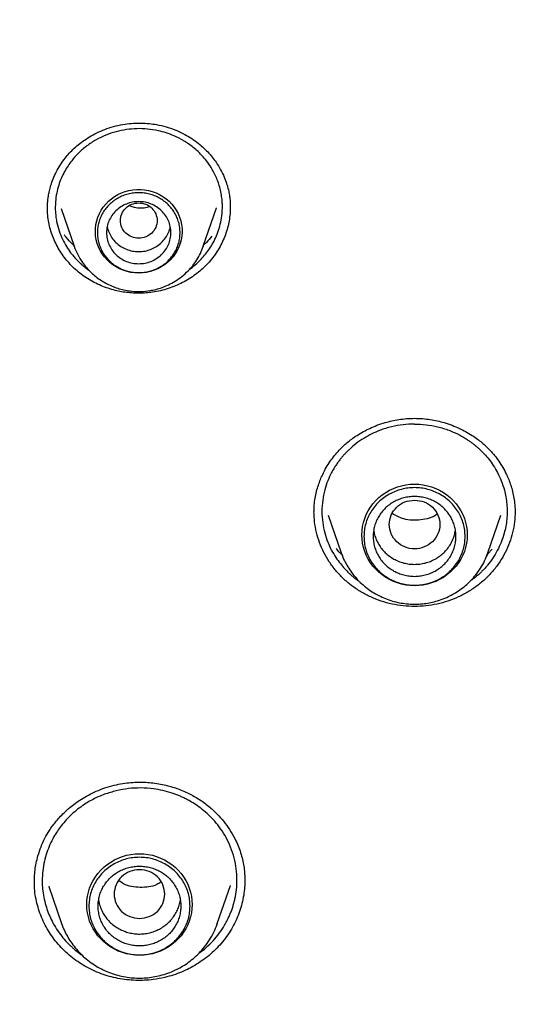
# Model space of a CAD drawing. Header units: millimetres. Extents: x 8 to 771, y 12 to 1627.
# Tile 80 of 93: x 337 to 348, y 1476 to 1497. Entities that reach past the tile are written whole.
import ezdxf

# ---------------------------------------------------------------- set-up
doc = ezdxf.new("R2010")
doc.units = ezdxf.units.MM

msp = doc.modelspace()

# ---------------------------------------------------------------- linework, layer by layer
at = {"color": 7, "linetype": 'Continuous', "lineweight": 30}
for p, q in [((337.448, 1493.306), (337.448, 1493.317)), ((337.744, 1493.331), (338.028, 1492.508)), ((340.838, 1492.508), (341.127, 1493.344)), ((341.124, 1493.345), (341.121, 1493.337)), ((341.423, 1493.357), (341.423, 1493.345)), ((338.03, 1492.502), (338.028, 1492.508)), ((340.838, 1492.508), (340.837, 1492.503)), ((343.555, 1486.66), (343.835, 1485.846)), ((347.029, 1485.846), (347.31, 1486.66)), ((347.123, 1485.924), (347.027, 1485.821)), ((347.024, 1485.832), (347.029, 1485.846)), ((337.165, 1478.67), (337.165, 1478.681)), ((341.739, 1478.732), (341.739, 1478.713)), ((337.477, 1478.594), (337.757, 1477.784)), ((337.482, 1478.59), (337.48, 1478.595)), ((341.142, 1477.784), (341.427, 1478.61)), ((341.427, 1478.61), (341.425, 1478.604)), ((337.759, 1477.778), (337.757, 1477.784)), ((341.139, 1477.776), (341.142, 1477.784)), ((341.142, 1477.784), (341.139, 1477.776))]:
    msp.add_line(p, q, dxfattribs=at)
at = {"color": 7, "linetype": 'Continuous', "lineweight": 30, "flags": 128}
for points in [[(339.433, 1491.925), (339.348, 1491.929), (339.262, 1491.94), (339.179, 1491.959), (339.097, 1491.985), (339.018, 1492.018), (338.943, 1492.057), (338.872, 1492.104), (338.805, 1492.156), (338.744, 1492.214), (338.688, 1492.277), (338.638, 1492.344), (338.595, 1492.416), (338.559, 1492.491), (338.531, 1492.569), (338.509, 1492.649), (338.496, 1492.731), (338.49, 1492.814), (338.492, 1492.896), (338.502, 1492.979), (338.519, 1493.06), (338.544, 1493.139), (338.577, 1493.216), (338.616, 1493.289), (338.662, 1493.359), (338.715, 1493.424), (338.774, 1493.485), (338.838, 1493.54), (338.907, 1493.589), (338.98, 1493.632), (339.057, 1493.668), (339.138, 1493.698), (339.22, 1493.72), (339.305, 1493.735), (339.39, 1493.743), (339.476, 1493.743), (339.562, 1493.735), (339.646, 1493.72), (339.729, 1493.698), (339.809, 1493.668), (339.886, 1493.632), (339.96, 1493.589), (340.029, 1493.54), (340.093, 1493.485), (340.152, 1493.424), (340.204, 1493.359), (340.251, 1493.289), (340.29, 1493.216), (340.323, 1493.139), (340.348, 1493.06), (340.365, 1492.979), (340.375, 1492.896), (340.377, 1492.814), (340.371, 1492.731), (340.357, 1492.649), (340.336, 1492.569), (340.307, 1492.491), (340.271, 1492.416), (340.228, 1492.344), (340.179, 1492.277), (340.123, 1492.214), (340.062, 1492.156), (339.995, 1492.104), (339.924, 1492.057), (339.848, 1492.018), (339.77, 1491.985), (339.688, 1491.959), (339.604, 1491.94), (339.519, 1491.929), (339.433, 1491.925)], [(345.432, 1485.129), (345.338, 1485.133), (345.244, 1485.144), (345.151, 1485.163), (345.06, 1485.189), (344.972, 1485.222), (344.887, 1485.262), (344.806, 1485.309), (344.729, 1485.362), (344.656, 1485.421), (344.589, 1485.485), (344.528, 1485.555), (344.473, 1485.629), (344.425, 1485.708), (344.383, 1485.79), (344.349, 1485.875), (344.322, 1485.962), (344.302, 1486.051), (344.291, 1486.142), (344.287, 1486.233), (344.291, 1486.324), (344.302, 1486.415), (344.322, 1486.504), (344.349, 1486.591), (344.383, 1486.676), (344.425, 1486.758), (344.473, 1486.837), (344.528, 1486.911), (344.589, 1486.981), (344.656, 1487.045), (344.729, 1487.104), (344.806, 1487.157), (344.887, 1487.204), (344.972, 1487.244), (345.06, 1487.277), (345.151, 1487.303), (345.244, 1487.322), (345.338, 1487.333), (345.432, 1487.337), (345.527, 1487.333), (345.621, 1487.322), (345.714, 1487.303), (345.804, 1487.277), (345.892, 1487.244), (345.978, 1487.204), (346.059, 1487.157), (346.136, 1487.104), (346.208, 1487.045), (346.275, 1486.981), (346.336, 1486.911), (346.391, 1486.837), (346.44, 1486.758), (346.481, 1486.676), (346.516, 1486.591), (346.543, 1486.504), (346.562, 1486.415), (346.574, 1486.324), (346.578, 1486.233), (346.574, 1486.142), (346.562, 1486.051), (346.543, 1485.962), (346.516, 1485.875), (346.481, 1485.79), (346.44, 1485.708), (346.391, 1485.629), (346.336, 1485.555), (346.275, 1485.485), (346.208, 1485.421), (346.136, 1485.362), (346.059, 1485.309), (345.978, 1485.262), (345.892, 1485.222), (345.804, 1485.189), (345.714, 1485.163), (345.621, 1485.144), (345.527, 1485.133), (345.432, 1485.129)], [(347.029, 1485.846), (347.018, 1485.814), (346.998, 1485.763)], [(339.449, 1477.095), (339.355, 1477.098), (339.261, 1477.11), (339.168, 1477.128), (339.077, 1477.154), (338.989, 1477.188), (338.904, 1477.228), (338.823, 1477.274), (338.746, 1477.327), (338.674, 1477.386), (338.607, 1477.451), (338.545, 1477.52), (338.49, 1477.595), (338.442, 1477.673), (338.4, 1477.755), (338.366, 1477.84), (338.339, 1477.928), (338.319, 1478.017), (338.308, 1478.107), (338.304, 1478.199), (338.308, 1478.29), (338.319, 1478.38), (338.339, 1478.469), (338.366, 1478.557), (338.4, 1478.642), (338.442, 1478.724), (338.49, 1478.802), (338.545, 1478.877), (338.607, 1478.946), (338.674, 1479.011), (338.746, 1479.07), (338.823, 1479.123), (338.904, 1479.169), (338.989, 1479.209), (339.077, 1479.243), (339.168, 1479.269), (339.261, 1479.287), (339.355, 1479.299), (339.449, 1479.302), (339.544, 1479.299), (339.638, 1479.287), (339.731, 1479.269), (339.821, 1479.243), (339.91, 1479.209), (339.995, 1479.169), (340.076, 1479.123), (340.153, 1479.07), (340.225, 1479.011), (340.292, 1478.946), (340.353, 1478.877), (340.408, 1478.802), (340.457, 1478.724), (340.498, 1478.642), (340.533, 1478.557), (340.56, 1478.469), (340.579, 1478.38), (340.591, 1478.29), (340.595, 1478.199), (340.591, 1478.107), (340.579, 1478.017), (340.56, 1477.928), (340.533, 1477.84), (340.498, 1477.755), (340.457, 1477.673), (340.408, 1477.595), (340.353, 1477.52), (340.292, 1477.451), (340.225, 1477.386), (340.153, 1477.327), (340.076, 1477.274), (339.995, 1477.228), (339.91, 1477.188), (339.821, 1477.154), (339.731, 1477.128), (339.638, 1477.11), (339.544, 1477.098), (339.449, 1477.095)]]:
    msp.add_lwpolyline(points, dxfattribs=at)
at = {"color": 7, "linetype": 'Continuous', "lineweight": 30}
msp.add_arc((345.335, 1486.363), 1.587, 199.098, 204.9651, dxfattribs=at)
for points, knots in [([(345.432, 1512.368), (345.156, 1512.367), (344.612, 1512.365), (343.806, 1512.346), (343.021, 1512.318), (342.257, 1512.28), (341.515, 1512.233), (340.795, 1512.179), (340.097, 1512.116), (339.41, 1512.047), (338.735, 1511.97), (338.073, 1511.887), (337.436, 1511.799), (336.822, 1511.708), (336.232, 1511.613), (335.666, 1511.517), (335.124, 1511.419), (334.605, 1511.32), (334.11, 1511.22), (333.638, 1511.122), (333.19, 1511.024), (332.773, 1510.929), (332.385, 1510.838), (332.025, 1510.751), (331.678, 1510.665), (331.337, 1510.578), (330.781, 1510.432), (330.007, 1510.219), (329.017, 1509.927), (328.024, 1509.614), (327.03, 1509.28), (326.04, 1508.926), (325.055, 1508.553), (324.075, 1508.161), (323.095, 1507.747), (322.093, 1507.301), (321.071, 1506.82), (320.03, 1506.304), (319.134, 1505.837), (318.382, 1505.428), (317.774, 1505.087), (317.175, 1504.741), (316.554, 1504.372), (315.918, 1503.983), (315.27, 1503.573), (314.646, 1503.166), (314.047, 1502.764), (313.471, 1502.366), (312.945, 1501.992), (312.46, 1501.641), (312.008, 1501.305), (311.554, 1500.96), (311.091, 1500.601), (310.62, 1500.227), (310.141, 1499.839), (309.639, 1499.421), (309.112, 1498.973), (308.564, 1498.492), (308.011, 1497.995), (307.46, 1497.485), (306.849, 1496.903), (306.182, 1496.246), (305.462, 1495.509), (304.752, 1494.754), (304.053, 1493.981), (303.365, 1493.189), (302.699, 1492.391), (302.055, 1491.587), (301.431, 1490.778), (300.817, 1489.947), (300.212, 1489.095), (299.676, 1488.306), (299.203, 1487.585), (298.792, 1486.937), (298.392, 1486.285), (298.009, 1485.639), (297.645, 1485.007), (297.303, 1484.393), (296.979, 1483.791), (296.671, 1483.202), (296.38, 1482.628), (296.16, 1482.18), (296.004, 1481.855), (295.907, 1481.651), (295.817, 1481.461), (295.737, 1481.288), (295.665, 1481.133), (295.605, 1481), (295.554, 1480.889), (295.514, 1480.799), (295.483, 1480.73), (295.457, 1480.672), (295.43, 1480.612), (295.395, 1480.533), (295.352, 1480.437), (295.303, 1480.326), (295.248, 1480.2), (295.186, 1480.056), (295.117, 1479.895), (295.041, 1479.717), (294.888, 1479.353), (294.661, 1478.801), (294.369, 1478.055), (294.092, 1477.315), (293.831, 1476.581), (293.584, 1475.855), (293.343, 1475.11), (293.109, 1474.346), (292.884, 1473.567), (292.643, 1472.681), (292.394, 1471.694), (292.145, 1470.605), (291.921, 1469.512), (291.72, 1468.414), (291.581, 1467.549), (291.49, 1466.919), (291.436, 1466.525), (291.386, 1466.13), (291.338, 1465.741), (291.296, 1465.365), (291.259, 1465.012), (291.226, 1464.686), (291.198, 1464.386), (291.174, 1464.112), (291.154, 1463.866), (291.136, 1463.646), (291.122, 1463.452), (291.11, 1463.286), (291.104, 1463.183), (291.1, 1463.137)], [0, 0, 0, 0, 0.010087, 0.019918, 0.029492, 0.03881, 0.047872, 0.056678, 0.065228, 0.073521, 0.081935, 0.090067, 0.097918, 0.105488, 0.112777, 0.119785, 0.126511, 0.132956, 0.13912, 0.145003, 0.150605, 0.155925, 0.160684, 0.165192, 0.169492, 0.173779, 0.17808, 0.190591, 0.20321, 0.215937, 0.228772, 0.241715, 0.254532, 0.267456, 0.280498, 0.293658, 0.307794, 0.322064, 0.336467, 0.345017, 0.353614, 0.362179, 0.370556, 0.380276, 0.389723, 0.398895, 0.407793, 0.416416, 0.424766, 0.431705, 0.438571, 0.445621, 0.452861, 0.460291, 0.467911, 0.475722, 0.484534, 0.493576, 0.502824, 0.512138, 0.521499, 0.534205, 0.546995, 0.559867, 0.572821, 0.585859, 0.599037, 0.611619, 0.624355, 0.637243, 0.650285, 0.66348, 0.672998, 0.682595, 0.69225, 0.701683, 0.710805, 0.719615, 0.728114, 0.736515, 0.744587, 0.752332, 0.755284, 0.758162, 0.760812, 0.763208, 0.765351, 0.76724, 0.768697, 0.769957, 0.770935, 0.771545, 0.772347, 0.77343, 0.774792, 0.776286, 0.778015, 0.779979, 0.782177, 0.784611, 0.787265, 0.797064, 0.807123, 0.817443, 0.826877, 0.836519, 0.846368, 0.856426, 0.866687, 0.877015, 0.891094, 0.905168, 0.919237, 0.933302, 0.947361, 0.952381, 0.9574, 0.962419, 0.967436, 0.972248, 0.976713, 0.980831, 0.984603, 0.988028, 0.991108, 0.993844, 0.996236, 0.998287, 1, 1, 1, 1]), ([(399.764, 1463.137), (399.761, 1463.183), (399.754, 1463.286), (399.742, 1463.452), (399.728, 1463.646), (399.711, 1463.866), (399.69, 1464.112), (399.666, 1464.386), (399.639, 1464.682), (399.607, 1464.999), (399.571, 1465.338), (399.531, 1465.699), (399.486, 1466.073), (399.422, 1466.576), (399.335, 1467.2), (399.213, 1467.992), (399.07, 1468.829), (398.903, 1469.712), (398.727, 1470.56), (398.544, 1471.374), (398.355, 1472.155), (398.154, 1472.933), (397.942, 1473.705), (397.719, 1474.467), (397.474, 1475.261), (397.206, 1476.082), (396.913, 1476.927), (396.614, 1477.745), (396.309, 1478.537), (396.072, 1479.123), (395.909, 1479.514), (395.826, 1479.711), (395.748, 1479.895), (395.677, 1480.06), (395.613, 1480.208), (395.557, 1480.336), (395.508, 1480.447), (395.468, 1480.537), (395.437, 1480.607), (395.413, 1480.66), (395.393, 1480.706), (395.37, 1480.757), (395.34, 1480.822), (395.304, 1480.902), (395.254, 1481.013), (395.188, 1481.157), (395.103, 1481.341), (395.006, 1481.549), (394.898, 1481.777), (394.782, 1482.018), (394.638, 1482.315), (394.464, 1482.667), (394.258, 1483.075), (394.016, 1483.543), (393.735, 1484.073), (393.41, 1484.666), (393.066, 1485.276), (392.677, 1485.944), (392.244, 1486.661), (391.769, 1487.418), (391.283, 1488.164), (390.789, 1488.895), (390.288, 1489.61), (389.746, 1490.357), (389.163, 1491.132), (388.536, 1491.933), (387.901, 1492.712), (387.257, 1493.471), (386.609, 1494.208), (385.956, 1494.923), (385.297, 1495.619), (384.629, 1496.3), (383.995, 1496.923), (383.398, 1497.491), (382.84, 1498.007), (382.281, 1498.51), (381.725, 1498.996), (381.177, 1499.462), (380.637, 1499.91), (380.106, 1500.338), (379.602, 1500.735), (379.124, 1501.103), (378.671, 1501.443), (378.218, 1501.777), (377.756, 1502.11), (377.277, 1502.447), (376.781, 1502.788), (376.267, 1503.133), (375.736, 1503.481), (375.187, 1503.832), (374.619, 1504.184), (374.033, 1504.539), (373.429, 1504.893), (372.812, 1505.244), (372.113, 1505.631), (371.333, 1506.046), (370.473, 1506.486), (369.611, 1506.907), (368.704, 1507.331), (367.752, 1507.755), (366.754, 1508.176), (365.757, 1508.574), (364.76, 1508.95), (363.77, 1509.303), (362.787, 1509.632), (361.813, 1509.938), (360.84, 1510.224), (360.077, 1510.434), (359.523, 1510.579), (359.178, 1510.667), (358.826, 1510.754), (358.461, 1510.843), (358.076, 1510.933), (357.67, 1511.025), (357.242, 1511.118), (356.785, 1511.214), (356.299, 1511.312), (355.782, 1511.411), (355.242, 1511.509), (354.677, 1511.606), (354.089, 1511.701), (353.477, 1511.792), (352.842, 1511.88), (352.182, 1511.964), (351.498, 1512.042), (350.791, 1512.114), (350.059, 1512.18), (349.319, 1512.236), (348.571, 1512.282), (347.816, 1512.319), (347.04, 1512.347), (346.243, 1512.365), (345.705, 1512.367), (345.432, 1512.368)], [0, 0, 0, 0, 0.001713, 0.0037642, 0.0061565, 0.008892, 0.011972, 0.0153973, 0.0191688, 0.0231316, 0.0274168, 0.0320244, 0.0368537, 0.0416906, 0.0511932, 0.0606982, 0.0720166, 0.0833382, 0.094663, 0.1047771, 0.1148938, 0.1250131, 0.1351351, 0.1451609, 0.1549873, 0.1665156, 0.1777567, 0.1887105, 0.199377, 0.2097563, 0.2125603, 0.2153041, 0.2178181, 0.2200823, 0.2220966, 0.2238612, 0.2253759, 0.2266408, 0.2275638, 0.2282853, 0.228808, 0.2294532, 0.2304035, 0.2315106, 0.2327606, 0.2349637, 0.2375051, 0.2403849, 0.2436013, 0.2469922, 0.2504507, 0.256022, 0.26176, 0.2676649, 0.2758345, 0.2843033, 0.2930714, 0.3021386, 0.3133103, 0.3245375, 0.3356584, 0.346673, 0.3575813, 0.3683832, 0.3812052, 0.393874, 0.4063898, 0.4187544, 0.4310212, 0.4429976, 0.4549031, 0.4667378, 0.4785016, 0.4879775, 0.4974071, 0.5067649, 0.5159089, 0.5248169, 0.5334887, 0.5419245, 0.5501243, 0.5572863, 0.5642579, 0.5711093, 0.5781305, 0.5853531, 0.5927769, 0.6004022, 0.6082289, 0.616257, 0.6244865, 0.6329173, 0.6415493, 0.6503314, 0.6590814, 0.6710336, 0.6828944, 0.6946639, 0.7063421, 0.7197401, 0.733016, 0.7461705, 0.7592138, 0.7721489, 0.784748, 0.7972429, 0.8096338, 0.8219206, 0.826274, 0.8306142, 0.8349711, 0.8395466, 0.8443784, 0.8494665, 0.8548107, 0.8604112, 0.8665533, 0.8729765, 0.879681, 0.8866667, 0.8939336, 0.9014818, 0.9093111, 0.9174216, 0.9258132, 0.9344861, 0.9434401, 0.9526753, 0.9616403, 0.9708552, 0.9803201, 0.990035, 1, 1, 1, 1]), ([(294.076, 1462.442), (294.098, 1462.58), (294.152, 1462.91), (294.246, 1463.43), (294.354, 1464), (294.47, 1464.57), (294.593, 1465.138), (294.722, 1465.705), (294.859, 1466.27), (295.002, 1466.833), (295.151, 1467.395), (295.308, 1467.956), (295.471, 1468.514), (295.641, 1469.071), (295.818, 1469.626), (296.001, 1470.179), (296.191, 1470.729), (296.388, 1471.278), (296.591, 1471.824), (296.801, 1472.368), (297.017, 1472.91), (297.24, 1473.449), (297.469, 1473.985), (297.704, 1474.519), (297.947, 1475.051), (298.195, 1475.579), (298.45, 1476.105), (298.711, 1476.628), (298.978, 1477.148), (299.252, 1477.665), (299.531, 1478.179), (299.817, 1478.69), (300.109, 1479.197), (300.408, 1479.701), (300.712, 1480.202), (301.022, 1480.699), (301.338, 1481.193), (301.66, 1481.684), (301.988, 1482.17), (302.322, 1482.653), (302.661, 1483.133), (303.007, 1483.608), (303.358, 1484.08), (303.714, 1484.547), (304.076, 1485.011), (304.444, 1485.47), (304.817, 1485.926), (305.196, 1486.377), (305.58, 1486.824), (305.97, 1487.267), (306.365, 1487.705), (306.765, 1488.139), (307.17, 1488.568), (307.58, 1488.993), (307.995, 1489.413), (308.416, 1489.828), (308.841, 1490.239), (309.272, 1490.645), (309.707, 1491.046), (310.147, 1491.442), (310.591, 1491.834), (311.041, 1492.22), (311.495, 1492.601), (311.953, 1492.978), (312.416, 1493.349), (312.884, 1493.715), (313.356, 1494.075), (313.832, 1494.431), (314.312, 1494.781), (314.797, 1495.125), (315.285, 1495.464), (315.778, 1495.798), (316.275, 1496.126), (316.775, 1496.449), (317.28, 1496.766), (317.788, 1497.077), (318.3, 1497.383), (318.815, 1497.683), (319.334, 1497.977), (319.857, 1498.265), (320.383, 1498.548), (320.913, 1498.825), (321.445, 1499.095), (321.981, 1499.36), (322.52, 1499.619), (323.063, 1499.871), (323.608, 1500.118), (324.156, 1500.359), (324.707, 1500.593), (325.26, 1500.821), (325.817, 1501.043), (326.376, 1501.259), (326.938, 1501.469), (327.502, 1501.672), (328.068, 1501.869), (328.637, 1502.059), (329.208, 1502.244), (329.781, 1502.422), (330.357, 1502.593), (330.934, 1502.758), (331.513, 1502.917), (332.095, 1503.069), (332.678, 1503.214), (333.262, 1503.353), (333.849, 1503.486), (334.437, 1503.612), (335.026, 1503.731), (335.617, 1503.844), (336.209, 1503.95), (336.802, 1504.05), (337.397, 1504.143), (337.992, 1504.229), (338.589, 1504.309), (339.186, 1504.382), (339.784, 1504.449), (340.384, 1504.508), (340.983, 1504.561), (341.584, 1504.608), (342.184, 1504.647), (342.786, 1504.68), (343.387, 1504.706), (343.989, 1504.726), (344.591, 1504.738), (345.194, 1504.744), (345.796, 1504.744), (346.398, 1504.736), (347, 1504.722), (347.602, 1504.701), (348.204, 1504.674), (348.805, 1504.639), (349.406, 1504.598), (350.006, 1504.551), (350.605, 1504.496), (351.204, 1504.435), (351.802, 1504.368), (352.4, 1504.293), (352.996, 1504.212), (353.591, 1504.124), (354.186, 1504.03), (354.779, 1503.929), (355.371, 1503.821), (355.961, 1503.707), (356.55, 1503.586), (357.138, 1503.459), (357.724, 1503.325), (358.308, 1503.185), (358.891, 1503.038), (359.471, 1502.884), (360.05, 1502.724), (360.627, 1502.558), (361.202, 1502.385), (361.775, 1502.206), (362.346, 1502.02), (362.914, 1501.828), (363.48, 1501.63), (364.044, 1501.426), (364.605, 1501.215), (365.163, 1500.998), (365.719, 1500.774), (366.272, 1500.545), (366.823, 1500.309), (367.37, 1500.067), (367.915, 1499.82), (368.456, 1499.566), (368.995, 1499.306), (369.53, 1499.04), (370.062, 1498.768), (370.591, 1498.49), (371.116, 1498.206), (371.638, 1497.917), (372.156, 1497.621), (372.671, 1497.32), (373.182, 1497.013), (373.69, 1496.701), (374.193, 1496.383), (374.693, 1496.059), (375.189, 1495.729), (375.681, 1495.395), (376.169, 1495.054), (376.652, 1494.709), (377.132, 1494.357), (377.607, 1494.001), (378.078, 1493.639), (378.545, 1493.272), (379.007, 1492.9), (379.464, 1492.523), (379.917, 1492.141), (380.366, 1491.753), (380.809, 1491.361), (381.248, 1490.964), (381.683, 1490.561), (382.112, 1490.154), (382.536, 1489.743), (382.956, 1489.326), (383.37, 1488.905), (383.779, 1488.479), (384.183, 1488.049), (384.582, 1487.614), (384.976, 1487.175), (385.364, 1486.732), (385.747, 1486.284), (386.125, 1485.832), (386.497, 1485.376), (386.864, 1484.915), (387.225, 1484.451), (387.58, 1483.982), (387.93, 1483.51), (388.274, 1483.034), (388.612, 1482.554), (388.945, 1482.07), (389.272, 1481.583), (389.592, 1481.091), (389.907, 1480.597), (390.216, 1480.099), (390.519, 1479.597), (390.816, 1479.092), (391.107, 1478.584), (391.391, 1478.073), (391.67, 1477.558), (391.942, 1477.041), (392.208, 1476.52), (392.468, 1475.997), (392.722, 1475.47), (392.969, 1474.941), (393.209, 1474.409), (393.444, 1473.875), (393.672, 1473.337), (393.893, 1472.798), (394.108, 1472.256), (394.316, 1471.711), (394.518, 1471.165), (394.713, 1470.616), (394.902, 1470.064), (395.084, 1469.511), (395.259, 1468.956), (395.428, 1468.399), (395.59, 1467.84), (395.745, 1467.28), (395.893, 1466.717), (396.035, 1466.153), (396.17, 1465.588), (396.298, 1465.021), (396.419, 1464.452), (396.533, 1463.882), (396.641, 1463.311), (396.725, 1462.837), (396.771, 1462.552), (396.786, 1462.458)], [0, 0, 0, 0, 0.00297, 0.007066, 0.011161, 0.015257, 0.019352, 0.023448, 0.027543, 0.031639, 0.035734, 0.03983, 0.043925, 0.04802, 0.052116, 0.056211, 0.060306, 0.064402, 0.068497, 0.072593, 0.076688, 0.080783, 0.084878, 0.088974, 0.093069, 0.097164, 0.10126, 0.105355, 0.10945, 0.113545, 0.11764, 0.121736, 0.125831, 0.129926, 0.134021, 0.138116, 0.142211, 0.146306, 0.150401, 0.154497, 0.158592, 0.162687, 0.166782, 0.170877, 0.174972, 0.179067, 0.183162, 0.187256, 0.191351, 0.195446, 0.199541, 0.203636, 0.207731, 0.211826, 0.215921, 0.220015, 0.22411, 0.228205, 0.2323, 0.236395, 0.240489, 0.244584, 0.248679, 0.252773, 0.256868, 0.260963, 0.265057, 0.269152, 0.273247, 0.277341, 0.281436, 0.285531, 0.289625, 0.29372, 0.297814, 0.301909, 0.306003, 0.310098, 0.314192, 0.318287, 0.322381, 0.326476, 0.33057, 0.334665, 0.338759, 0.342854, 0.346948, 0.351042, 0.355137, 0.359231, 0.363326, 0.36742, 0.371514, 0.375609, 0.379703, 0.383797, 0.387892, 0.391986, 0.39608, 0.400175, 0.404269, 0.408363, 0.412458, 0.416552, 0.420646, 0.42474, 0.428835, 0.432929, 0.437023, 0.441117, 0.445212, 0.449306, 0.4534, 0.457494, 0.461589, 0.465683, 0.469777, 0.473871, 0.477966, 0.48206, 0.486154, 0.490248, 0.494342, 0.498437, 0.502531, 0.506625, 0.510719, 0.514814, 0.518908, 0.523002, 0.527096, 0.53119, 0.535285, 0.539379, 0.543473, 0.547567, 0.551662, 0.555756, 0.55985, 0.563944, 0.568039, 0.572133, 0.576227, 0.580321, 0.584416, 0.58851, 0.592604, 0.596698, 0.600793, 0.604887, 0.608981, 0.613076, 0.61717, 0.621264, 0.625359, 0.629453, 0.633547, 0.637642, 0.641736, 0.64583, 0.649925, 0.654019, 0.658113, 0.662208, 0.666302, 0.670397, 0.674491, 0.678585, 0.68268, 0.686774, 0.690869, 0.694963, 0.699058, 0.703152, 0.707247, 0.711341, 0.715436, 0.71953, 0.723625, 0.72772, 0.731814, 0.735909, 0.740003, 0.744098, 0.748193, 0.752287, 0.756382, 0.760477, 0.764571, 0.768666, 0.772761, 0.776856, 0.78095, 0.785045, 0.78914, 0.793235, 0.797329, 0.801424, 0.805519, 0.809614, 0.813709, 0.817804, 0.821899, 0.825994, 0.830089, 0.834184, 0.838278, 0.842373, 0.846468, 0.850564, 0.854659, 0.858754, 0.862849, 0.866944, 0.871039, 0.875134, 0.879229, 0.883324, 0.887419, 0.891515, 0.89561, 0.899705, 0.9038, 0.907895, 0.911991, 0.916086, 0.920181, 0.924276, 0.928372, 0.932467, 0.936562, 0.940658, 0.944753, 0.948848, 0.952944, 0.957039, 0.961134, 0.96523, 0.969325, 0.973421, 0.977516, 0.981611, 0.985707, 0.989802, 0.993898, 0.997993, 1, 1, 1, 1]), ([(337.446, 1493.306), (337.446, 1493.32), (337.446, 1493.353), (337.448, 1493.412), (337.454, 1493.486), (337.465, 1493.577), (337.484, 1493.684), (337.514, 1493.805), (337.558, 1493.94), (337.62, 1494.086), (337.703, 1494.241), (337.797, 1494.382), (337.899, 1494.506), (338.002, 1494.613), (338.119, 1494.717), (338.252, 1494.816), (338.4, 1494.91), (338.563, 1494.994), (338.742, 1495.067), (338.934, 1495.127), (339.069, 1495.151), (339.138, 1495.163)], [0, 0, 0, 0, 0.016524, 0.039154, 0.067915, 0.102827, 0.143897, 0.191113, 0.244439, 0.303804, 0.36911, 0.44026, 0.491032, 0.544708, 0.601311, 0.660831, 0.723225, 0.788421, 0.85633, 0.92687, 1, 1, 1, 1]), ([(339.138, 1495.163), (339.197, 1495.17), (339.315, 1495.184), (339.489, 1495.186), (339.658, 1495.176), (339.838, 1495.15), (340.025, 1495.107), (340.217, 1495.042), (340.392, 1494.964), (340.552, 1494.874), (340.696, 1494.775), (340.823, 1494.669), (340.935, 1494.559), (341.031, 1494.447), (341.127, 1494.319), (341.215, 1494.175), (341.291, 1494.018), (341.346, 1493.872), (341.383, 1493.738), (341.407, 1493.62), (341.419, 1493.517), (341.425, 1493.43), (341.425, 1493.379), (341.425, 1493.355)], [0, 0, 0, 0, 0.0523944, 0.10319, 0.152482, 0.200334, 0.2619572, 0.3211693, 0.3780278, 0.4325903, 0.4848846, 0.5347619, 0.5822336, 0.6273138, 0.6699982, 0.7294969, 0.7835568, 0.8321727, 0.8755809, 0.9139806, 0.9474632, 0.9761215, 1, 1, 1, 1]), ([(339.165, 1495.042), (339.089, 1495.029), (338.937, 1495.001), (338.716, 1494.925), (338.538, 1494.84), (338.403, 1494.758), (338.305, 1494.69), (338.211, 1494.614), (338.122, 1494.533), (338.043, 1494.45), (337.967, 1494.358), (337.892, 1494.255), (337.816, 1494.13), (337.747, 1493.989), (337.689, 1493.831), (337.645, 1493.658), (337.623, 1493.503), (337.618, 1493.373), (337.619, 1493.269), (337.629, 1493.16), (337.651, 1493.015), (337.696, 1492.845), (337.77, 1492.662), (337.855, 1492.505), (337.938, 1492.384), (338.011, 1492.293), (338.07, 1492.227), (338.128, 1492.169), (338.192, 1492.11), (338.264, 1492.048), (338.322, 1492.007), (338.35, 1491.987)], [0, 0, 0, 0, 0.053738, 0.108471, 0.164215, 0.192487, 0.221019, 0.249812, 0.278868, 0.30819, 0.332615, 0.365557, 0.401367, 0.44005, 0.481614, 0.526067, 0.573416, 0.59819, 0.623693, 0.65148, 0.679941, 0.733392, 0.782246, 0.826486, 0.8661, 0.889938, 0.911709, 0.931413, 0.949047, 0.974976, 1, 1, 1, 1]), ([(340.541, 1492.011), (340.581, 1492.041), (340.67, 1492.107), (340.785, 1492.218), (340.888, 1492.336), (340.976, 1492.456), (341.056, 1492.587), (341.127, 1492.735), (341.187, 1492.899), (341.231, 1493.078), (341.251, 1493.245), (341.254, 1493.387), (341.248, 1493.504), (341.233, 1493.626), (341.206, 1493.757), (341.167, 1493.888), (341.112, 1494.029), (341.037, 1494.177), (340.941, 1494.324), (340.837, 1494.452), (340.73, 1494.562), (340.624, 1494.654), (340.532, 1494.723), (340.455, 1494.773), (340.393, 1494.811), (340.329, 1494.846), (340.265, 1494.878), (340.166, 1494.923), (340.032, 1494.973), (339.84, 1495.025), (339.627, 1495.058), (339.394, 1495.068), (339.241, 1495.051), (339.165, 1495.042)], [0, 0, 0, 0, 0.031738, 0.070737, 0.102615, 0.133756, 0.167332, 0.203339, 0.24177, 0.282619, 0.325878, 0.354304, 0.37728, 0.40453, 0.436102, 0.466438, 0.495542, 0.536881, 0.575461, 0.611292, 0.644378, 0.674727, 0.702345, 0.717919, 0.733419, 0.748844, 0.764196, 0.779475, 0.81734, 0.854756, 0.90394, 0.95235, 1, 1, 1, 1]), ([(339.433, 1493.451), (339.381, 1493.445), (339.277, 1493.433), (339.143, 1493.344), (339.055, 1493.216), (339.023, 1493.065), (339.055, 1492.914), (339.143, 1492.785), (339.277, 1492.7), (339.433, 1492.669), (339.59, 1492.7), (339.724, 1492.785), (339.812, 1492.914), (339.844, 1493.065), (339.812, 1493.216), (339.724, 1493.344), (339.59, 1493.433), (339.486, 1493.445), (339.433, 1493.451)], [0, 0, 0, 0, 0.0625, 0.125, 0.1875, 0.25, 0.3125, 0.375, 0.4375, 0.5, 0.5625, 0.625, 0.6875, 0.75, 0.8125, 0.875, 0.9375, 1, 1, 1, 1]), ([(339.235, 1493.392), (339.269, 1493.377), (339.344, 1493.343), (339.476, 1493.34), (339.589, 1493.341), (339.646, 1493.367), (339.661, 1493.373)], [0, 0, 0, 0, 0.249215, 0.56929, 0.890355, 1, 1, 1, 1]), ([(339.732, 1491.508), (339.686, 1491.502), (339.592, 1491.49), (339.45, 1491.485), (339.309, 1491.488), (339.167, 1491.501), (339.025, 1491.523), (338.878, 1491.557), (338.728, 1491.604), (338.574, 1491.665), (338.425, 1491.739), (338.283, 1491.824), (338.151, 1491.92), (338.029, 1492.026), (337.915, 1492.142), (337.812, 1492.267), (337.721, 1492.398), (337.642, 1492.536), (337.575, 1492.68), (337.521, 1492.831), (337.481, 1492.984), (337.456, 1493.141), (337.444, 1493.262), (337.446, 1493.331), (337.447, 1493.345)], [0, 0, 0, 0, 0.041226, 0.082665, 0.123995, 0.165325, 0.207522, 0.24972, 0.298049, 0.346378, 0.39611, 0.445842, 0.494146, 0.542452, 0.592165, 0.641879, 0.690191, 0.738503, 0.788175, 0.837846, 0.886842, 0.935836, 0.986324, 1, 1, 1, 1]), ([(341.424, 1493.37), (341.424, 1493.331), (341.424, 1493.24), (341.407, 1493.099), (341.377, 1492.946), (341.333, 1492.794), (341.275, 1492.645), (341.204, 1492.5), (341.119, 1492.361), (341.021, 1492.227), (340.911, 1492.103), (340.793, 1491.991), (340.667, 1491.89), (340.532, 1491.798), (340.387, 1491.715), (340.234, 1491.644), (340.073, 1491.585), (339.906, 1491.537), (339.79, 1491.518), (339.732, 1491.508)], [0, 0, 0, 0, 0.044421, 0.102369, 0.160319, 0.219852, 0.279384, 0.339005, 0.398623, 0.460097, 0.521573, 0.579278, 0.636984, 0.696312, 0.755641, 0.815792, 0.875942, 0.937972, 1, 1, 1, 1]), ([(338.022, 1492.525), (338.012, 1492.534), (337.951, 1492.587), (337.881, 1492.665), (337.829, 1492.739), (337.815, 1492.758)], [0, 0, 0, 0, 0.124236, 0.774498, 1, 1, 1, 1]), ([(338.747, 1492.934), (338.747, 1492.934), (338.751, 1492.89), (338.785, 1492.806), (338.847, 1492.688), (338.935, 1492.585), (339.042, 1492.501), (339.164, 1492.438), (339.296, 1492.398), (339.388, 1492.393), (339.433, 1492.391)], [0, 0, 0, 0, 0.000201, 0.14303, 0.285858, 0.428687, 0.571515, 0.714343, 0.857172, 1, 1, 1, 1]), ([(339.433, 1492.391), (339.479, 1492.393), (339.571, 1492.398), (339.703, 1492.438), (339.825, 1492.501), (339.931, 1492.585), (340.02, 1492.688), (340.082, 1492.806), (340.115, 1492.89), (340.12, 1492.934), (340.12, 1492.934)], [0, 0, 0, 0, 0.142828, 0.285657, 0.428485, 0.571313, 0.714142, 0.85697, 0.999799, 1, 1, 1, 1]), ([(341.021, 1492.727), (340.983, 1492.68), (340.931, 1492.614), (340.868, 1492.556), (340.849, 1492.54)], [0, 0, 0, 0, 0.707943, 1, 1, 1, 1]), ([(338.028, 1492.508), (338.052, 1492.446), (338.102, 1492.322), (338.197, 1492.168), (338.296, 1492.041), (338.393, 1491.939), (338.502, 1491.844), (338.619, 1491.76), (338.745, 1491.687), (338.875, 1491.628), (339.008, 1491.582), (339.144, 1491.549), (339.301, 1491.526), (339.481, 1491.52), (339.657, 1491.537), (339.81, 1491.569), (339.945, 1491.61), (340.086, 1491.668), (340.231, 1491.747), (340.375, 1491.848), (340.502, 1491.962), (340.61, 1492.085), (340.699, 1492.212), (340.779, 1492.353), (340.818, 1492.455), (340.838, 1492.508)], [0, 0, 0, 0, 0.053872, 0.109308, 0.147221, 0.185951, 0.225561, 0.265719, 0.305357, 0.344418, 0.382905, 0.420824, 0.458179, 0.513138, 0.566853, 0.602503, 0.640866, 0.682388, 0.727111, 0.775077, 0.826321, 0.866936, 0.90942, 0.953776, 1, 1, 1, 1]), ([(343.244, 1486.717), (343.246, 1486.771), (343.248, 1486.878), (343.269, 1487.032), (343.299, 1487.176), (343.338, 1487.31), (343.383, 1487.433), (343.439, 1487.562), (343.509, 1487.695), (343.596, 1487.833), (343.69, 1487.959), (343.785, 1488.069), (343.879, 1488.162), (343.969, 1488.243), (344.069, 1488.321), (344.186, 1488.402), (344.317, 1488.48), (344.462, 1488.553), (344.619, 1488.619), (344.778, 1488.672), (344.938, 1488.713), (345.094, 1488.743), (345.26, 1488.763), (345.374, 1488.765), (345.432, 1488.767)], [0, 0, 0, 0, 0.051992, 0.101162, 0.147513, 0.191023, 0.231668, 0.269423, 0.320861, 0.369871, 0.417703, 0.464354, 0.500837, 0.536653, 0.572705, 0.614326, 0.662482, 0.707614, 0.757272, 0.811412, 0.854922, 0.900877, 0.949243, 1, 1, 1, 1]), ([(345.432, 1488.767), (345.491, 1488.765), (345.605, 1488.763), (345.771, 1488.743), (345.927, 1488.713), (346.086, 1488.672), (346.246, 1488.619), (346.403, 1488.553), (346.548, 1488.48), (346.679, 1488.402), (346.795, 1488.321), (346.895, 1488.243), (346.986, 1488.162), (347.079, 1488.069), (347.175, 1487.959), (347.269, 1487.833), (347.356, 1487.695), (347.426, 1487.562), (347.482, 1487.433), (347.527, 1487.31), (347.565, 1487.176), (347.595, 1487.032), (347.616, 1486.878), (347.619, 1486.771), (347.62, 1486.717)], [0, 0, 0, 0, 0.050757, 0.099123, 0.145078, 0.188588, 0.242728, 0.292386, 0.337518, 0.385674, 0.427295, 0.463347, 0.499163, 0.535646, 0.582297, 0.630129, 0.679139, 0.730577, 0.768332, 0.808977, 0.852487, 0.898838, 0.948008, 1, 1, 1, 1]), ([(345.432, 1488.642), (345.349, 1488.639), (345.18, 1488.634), (344.928, 1488.587), (344.7, 1488.517), (344.499, 1488.43), (344.325, 1488.333), (344.159, 1488.219), (344.04, 1488.118), (343.96, 1488.04), (343.913, 1487.99), (343.864, 1487.936), (343.816, 1487.878), (343.767, 1487.813), (343.719, 1487.744), (343.673, 1487.669), (343.611, 1487.559), (343.541, 1487.408), (343.474, 1487.206), (343.429, 1486.982), (343.412, 1486.744), (343.429, 1486.505), (343.474, 1486.281), (343.541, 1486.079), (343.624, 1485.9), (343.716, 1485.745), (343.813, 1485.611), (343.909, 1485.499), (343.99, 1485.417), (344.056, 1485.357), (344.107, 1485.313), (344.16, 1485.271), (344.204, 1485.238), (344.231, 1485.22), (344.239, 1485.214)], [0, 0, 0, 0, 0.049567, 0.100158, 0.151782, 0.191198, 0.231206, 0.271812, 0.313021, 0.32613, 0.340098, 0.354927, 0.370616, 0.387167, 0.404581, 0.422857, 0.441998, 0.482861, 0.527187, 0.574984, 0.62626, 0.677646, 0.725549, 0.76996, 0.81087, 0.848269, 0.882152, 0.912512, 0.939343, 0.953109, 0.966812, 0.980455, 0.994036, 1, 1, 1, 1]), ([(345.432, 1488.642), (345.516, 1488.639), (345.685, 1488.634), (345.937, 1488.587), (346.165, 1488.517), (346.366, 1488.43), (346.501, 1488.355), (346.594, 1488.295), (346.649, 1488.257), (346.704, 1488.217), (346.756, 1488.175), (346.807, 1488.132), (346.873, 1488.072), (346.956, 1487.988), (347.053, 1487.874), (347.151, 1487.739), (347.243, 1487.583), (347.325, 1487.403), (347.384, 1487.226), (347.421, 1487.057), (347.442, 1486.901), (347.449, 1486.738), (347.441, 1486.576), (347.419, 1486.419), (347.38, 1486.25), (347.321, 1486.073), (347.235, 1485.889), (347.136, 1485.725), (347.051, 1485.612), (346.995, 1485.545), (346.967, 1485.513), (346.94, 1485.484), (346.913, 1485.456), (346.885, 1485.429), (346.818, 1485.364), (346.74, 1485.294), (346.664, 1485.243), (346.644, 1485.23)], [0, 0, 0, 0, 0.049829, 0.100682, 0.152568, 0.192181, 0.232386, 0.245926, 0.259532, 0.273205, 0.286945, 0.300753, 0.31407, 0.341693, 0.372704, 0.407107, 0.444909, 0.486116, 0.530735, 0.562391, 0.595569, 0.630325, 0.6653, 0.698669, 0.730428, 0.77503, 0.815997, 0.857551, 0.894527, 0.903456, 0.912069, 0.920368, 0.928351, 0.936018, 0.943977, 0.985487, 1, 1, 1, 1]), ([(345.432, 1486.99), (345.36, 1486.982), (345.217, 1486.965), (345.033, 1486.844), (344.912, 1486.668), (344.867, 1486.46), (344.912, 1486.252), (345.033, 1486.075), (345.217, 1485.959), (345.432, 1485.916), (345.648, 1485.959), (345.832, 1486.075), (345.953, 1486.252), (345.997, 1486.46), (345.953, 1486.668), (345.832, 1486.844), (345.648, 1486.965), (345.504, 1486.982), (345.432, 1486.99)], [0, 0, 0, 0, 0.0625, 0.125, 0.1875, 0.25, 0.3125, 0.375, 0.4375, 0.5, 0.5625, 0.625, 0.6875, 0.75, 0.8125, 0.875, 0.9375, 1, 1, 1, 1]), ([(345.432, 1484.678), (345.35, 1484.68), (345.185, 1484.685), (344.942, 1484.726), (344.706, 1484.791), (344.479, 1484.88), (344.264, 1484.992), (344.063, 1485.126), (343.879, 1485.282), (343.715, 1485.456), (343.574, 1485.647), (343.456, 1485.85), (343.362, 1486.064), (343.295, 1486.286), (343.252, 1486.513), (343.247, 1486.667), (343.244, 1486.744)], [0, 0, 0, 0, 0.07204, 0.143592, 0.214867, 0.286038, 0.357266, 0.428717, 0.500587, 0.572504, 0.644074, 0.715436, 0.786678, 0.857866, 0.92907, 1, 1, 1, 1]), ([(345.923, 1486.687), (345.919, 1486.683), (345.825, 1486.602), (345.624, 1486.561), (345.381, 1486.547), (345.163, 1486.576), (345.028, 1486.65), (344.947, 1486.695)], [0, 0, 0, 0, 0.016089, 0.371996, 0.550219, 0.729301, 1, 1, 1, 1]), ([(347.62, 1486.744), (347.618, 1486.667), (347.612, 1486.513), (347.569, 1486.286), (347.502, 1486.064), (347.409, 1485.85), (347.291, 1485.647), (347.149, 1485.456), (346.985, 1485.282), (346.801, 1485.126), (346.6, 1484.992), (346.385, 1484.88), (346.159, 1484.791), (345.923, 1484.726), (345.68, 1484.685), (345.515, 1484.68), (345.432, 1484.678)], [0, 0, 0, 0, 0.07093, 0.142134, 0.213322, 0.284564, 0.355926, 0.427496, 0.499413, 0.571283, 0.642734, 0.713962, 0.785133, 0.856408, 0.92796, 1, 1, 1, 1]), ([(344.543, 1486.33), (344.549, 1486.298), (344.561, 1486.229), (344.599, 1486.127), (344.651, 1486.025), (344.716, 1485.931), (344.794, 1485.845), (344.883, 1485.77), (344.981, 1485.707), (345.087, 1485.656), (345.199, 1485.62), (345.314, 1485.597), (345.393, 1485.594), (345.432, 1485.593)], [0, 0, 0, 0, 0.07809, 0.170281, 0.262472, 0.354663, 0.446854, 0.539045, 0.631236, 0.723427, 0.815618, 0.907809, 1, 1, 1, 1]), ([(345.432, 1485.593), (345.472, 1485.594), (345.55, 1485.597), (345.666, 1485.62), (345.778, 1485.656), (345.884, 1485.707), (345.982, 1485.77), (346.07, 1485.845), (346.148, 1485.931), (346.214, 1486.025), (346.266, 1486.127), (346.303, 1486.229), (346.315, 1486.298), (346.321, 1486.33)], [0, 0, 0, 0, 0.092191, 0.184382, 0.276573, 0.368764, 0.460955, 0.553146, 0.645337, 0.737528, 0.829719, 0.92191, 1, 1, 1, 1]), ([(343.852, 1485.805), (343.838, 1485.818), (343.793, 1485.861), (343.753, 1485.908), (343.726, 1485.94)], [0, 0, 0, 0, 0.314111, 1, 1, 1, 1]), ([(343.836, 1485.846), (343.853, 1485.799), (343.888, 1485.705), (343.959, 1485.571), (344.042, 1485.44), (344.139, 1485.316), (344.25, 1485.199), (344.373, 1485.092), (344.507, 1484.996), (344.65, 1484.914), (344.798, 1484.847), (344.95, 1484.794), (345.104, 1484.757), (345.259, 1484.735), (345.412, 1484.726), (345.564, 1484.731), (345.713, 1484.749), (345.862, 1484.78), (346.016, 1484.827), (346.161, 1484.887), (346.296, 1484.958), (346.42, 1485.037), (346.541, 1485.13), (346.659, 1485.24), (346.77, 1485.367), (346.872, 1485.51), (346.959, 1485.666), (347.002, 1485.777), (347.024, 1485.832)], [0, 0, 0, 0, 0.03579, 0.072316, 0.109604, 0.147689, 0.186616, 0.226438, 0.266779, 0.306586, 0.345811, 0.384459, 0.422534, 0.460039, 0.496978, 0.533355, 0.569173, 0.604948, 0.643448, 0.685115, 0.718473, 0.753649, 0.790656, 0.829507, 0.870212, 0.912776, 0.957202, 1, 1, 1, 1]), ([(337.163, 1478.669), (337.163, 1478.714), (337.164, 1478.805), (337.177, 1478.95), (337.202, 1479.102), (337.244, 1479.273), (337.306, 1479.454), (337.389, 1479.639), (337.474, 1479.786), (337.553, 1479.902), (337.625, 1479.997), (337.71, 1480.095), (337.812, 1480.2), (337.927, 1480.303), (338.053, 1480.402), (338.189, 1480.494), (338.341, 1480.583), (338.511, 1480.665), (338.699, 1480.739), (338.833, 1480.775), (338.901, 1480.793)], [0, 0, 0, 0, 0.049022, 0.10038, 0.154113, 0.209672, 0.281717, 0.350704, 0.416635, 0.454844, 0.493081, 0.536356, 0.585414, 0.640271, 0.690411, 0.744545, 0.802629, 0.864604, 0.930407, 1, 1, 1, 1]), ([(338.901, 1480.793), (338.963, 1480.807), (339.082, 1480.832), (339.26, 1480.852), (339.429, 1480.86), (339.588, 1480.857), (339.747, 1480.843), (339.906, 1480.819), (340.06, 1480.785), (340.198, 1480.745), (340.331, 1480.699), (340.457, 1480.646), (340.582, 1480.584), (340.7, 1480.517), (340.815, 1480.443), (340.924, 1480.361), (341.048, 1480.257), (341.181, 1480.127), (341.318, 1479.963), (341.443, 1479.781), (341.54, 1479.604), (341.612, 1479.438), (341.663, 1479.29), (341.701, 1479.142), (341.725, 1478.998), (341.739, 1478.859), (341.741, 1478.769), (341.742, 1478.725)], [0, 0, 0, 0, 0.045435, 0.088389, 0.128948, 0.167169, 0.203093, 0.244804, 0.283002, 0.317708, 0.348932, 0.385149, 0.417963, 0.451167, 0.484667, 0.518453, 0.552537, 0.604225, 0.657481, 0.712927, 0.770518, 0.810094, 0.850457, 0.889856, 0.927893, 0.964603, 1, 1, 1, 1]), ([(338.945, 1480.672), (338.859, 1480.648), (338.685, 1480.6), (338.436, 1480.489), (338.232, 1480.366), (338.07, 1480.244), (337.945, 1480.133), (337.828, 1480.011), (337.729, 1479.889), (337.639, 1479.759), (337.558, 1479.621), (337.481, 1479.46), (337.416, 1479.282), (337.366, 1479.086), (337.336, 1478.875), (337.331, 1478.676), (337.345, 1478.487), (337.374, 1478.314), (337.42, 1478.141), (337.478, 1477.983), (337.544, 1477.839), (337.627, 1477.693), (337.724, 1477.55), (337.813, 1477.444), (337.872, 1477.38), (337.901, 1477.35), (337.929, 1477.323), (337.956, 1477.297), (337.982, 1477.272), (338.007, 1477.25), (338.033, 1477.227), (338.093, 1477.177), (338.148, 1477.138), (338.192, 1477.106)], [0, 0, 0, 0, 0.056035, 0.113069, 0.17111, 0.206439, 0.242136, 0.278204, 0.314643, 0.34393, 0.380003, 0.418783, 0.460272, 0.504476, 0.551398, 0.601044, 0.635668, 0.676661, 0.716266, 0.753323, 0.787828, 0.819777, 0.862893, 0.900245, 0.909671, 0.918645, 0.927165, 0.935233, 0.942846, 0.950006, 0.956713, 0.965294, 1, 1, 1, 1]), ([(340.742, 1477.139), (340.782, 1477.168), (340.879, 1477.24), (341.017, 1477.372), (341.156, 1477.532), (341.251, 1477.667), (341.312, 1477.77), (341.348, 1477.835), (341.383, 1477.905), (341.417, 1477.98), (341.449, 1478.059), (341.478, 1478.143), (341.504, 1478.232), (341.535, 1478.358), (341.563, 1478.528), (341.575, 1478.745), (341.56, 1478.977), (341.514, 1479.214), (341.438, 1479.444), (341.338, 1479.655), (341.221, 1479.843), (341.092, 1480.006), (340.958, 1480.147), (340.82, 1480.266), (340.685, 1480.365), (340.569, 1480.436), (340.474, 1480.488), (340.397, 1480.525), (340.32, 1480.56), (340.241, 1480.591), (340.122, 1480.633), (339.961, 1480.679), (339.733, 1480.72), (339.481, 1480.737), (339.209, 1480.725), (339.033, 1480.69), (338.945, 1480.672)], [0, 0, 0, 0, 0.026452, 0.063607, 0.101276, 0.13946, 0.152244, 0.165701, 0.179829, 0.194628, 0.210098, 0.226239, 0.24305, 0.260531, 0.297487, 0.337112, 0.379401, 0.424348, 0.469155, 0.511433, 0.551188, 0.588423, 0.623142, 0.655349, 0.685048, 0.712242, 0.727199, 0.742096, 0.756932, 0.771709, 0.786425, 0.822943, 0.859091, 0.906704, 0.953671, 1, 1, 1, 1]), ([(339.449, 1477.895), (339.378, 1477.904), (339.234, 1477.92), (339.05, 1478.042), (338.929, 1478.217), (338.885, 1478.426), (338.929, 1478.633), (339.05, 1478.81), (339.234, 1478.927), (339.449, 1478.97), (339.665, 1478.927), (339.849, 1478.81), (339.97, 1478.633), (340.014, 1478.426), (339.97, 1478.217), (339.849, 1478.042), (339.665, 1477.92), (339.521, 1477.904), (339.449, 1477.895)], [0, 0, 0, 0, 0.0625, 0.125, 0.1875, 0.25, 0.3125, 0.375, 0.4375, 0.5, 0.5625, 0.625, 0.6875, 0.75, 0.8125, 0.875, 0.9375, 1, 1, 1, 1]), ([(340.001, 1476.614), (339.918, 1476.597), (339.772, 1476.567), (339.561, 1476.549), (339.368, 1476.547), (339.174, 1476.561), (338.982, 1476.591), (338.795, 1476.635), (338.613, 1476.694), (338.435, 1476.768), (338.264, 1476.856), (338.104, 1476.957), (337.953, 1477.07), (337.812, 1477.196), (337.683, 1477.332), (337.567, 1477.477), (337.464, 1477.631), (337.374, 1477.793), (337.299, 1477.963), (337.24, 1478.138), (337.196, 1478.318), (337.169, 1478.496), (337.165, 1478.615), (337.163, 1478.671)], [0, 0, 0, 0, 0.061894, 0.108297, 0.1547, 0.202447, 0.250195, 0.296685, 0.343174, 0.391022, 0.438868, 0.485187, 0.531507, 0.579181, 0.626855, 0.67314, 0.719424, 0.76701, 0.814595, 0.861516, 0.908434, 0.956799, 1, 1, 1, 1]), ([(339.916, 1478.687), (339.887, 1478.668), (339.756, 1478.582), (339.463, 1478.559), (339.167, 1478.598), (339.037, 1478.693), (339.003, 1478.717)], [0, 0, 0, 0, 0.109715, 0.490284, 0.870882, 1, 1, 1, 1]), ([(341.742, 1478.726), (341.741, 1478.677), (341.739, 1478.568), (341.718, 1478.4), (341.681, 1478.221), (341.628, 1478.044), (341.56, 1477.872), (341.475, 1477.703), (341.374, 1477.54), (341.259, 1477.389), (341.134, 1477.25), (340.999, 1477.122), (340.852, 1477.005), (340.696, 1476.899), (340.533, 1476.808), (340.363, 1476.729), (340.186, 1476.662), (340.062, 1476.63), (340.001, 1476.614)], [0, 0, 0, 0, 0.050936, 0.112834, 0.176408, 0.239981, 0.303939, 0.367896, 0.433851, 0.499809, 0.561668, 0.623528, 0.687113, 0.750698, 0.812164, 0.873629, 0.936815, 1, 1, 1, 1]), ([(338.561, 1478.297), (338.565, 1478.27), (338.575, 1478.207), (338.609, 1478.109), (338.659, 1478.006), (338.722, 1477.91), (338.798, 1477.823), (338.886, 1477.746), (338.982, 1477.681), (339.087, 1477.629), (339.198, 1477.59), (339.314, 1477.566), (339.431, 1477.556), (339.549, 1477.56), (339.626, 1477.576), (339.665, 1477.583)], [0, 0, 0, 0, 0.05566, 0.134355, 0.21305, 0.291745, 0.37044, 0.449135, 0.52783, 0.606525, 0.68522, 0.763915, 0.84261, 0.921305, 1, 1, 1, 1]), ([(339.665, 1477.583), (339.703, 1477.594), (339.778, 1477.615), (339.885, 1477.664), (339.984, 1477.725), (340.075, 1477.798), (340.154, 1477.882), (340.222, 1477.976), (340.276, 1478.077), (340.317, 1478.183), (340.331, 1478.256), (340.339, 1478.293)], [0, 0, 0, 0, 0.111345, 0.22269, 0.334035, 0.445379, 0.556724, 0.668069, 0.779414, 0.890759, 1, 1, 1, 1]), ([(337.757, 1477.784), (337.775, 1477.735), (337.813, 1477.635), (337.887, 1477.493), (337.975, 1477.355), (338.078, 1477.223), (338.195, 1477.099), (338.326, 1476.985), (338.469, 1476.883), (338.62, 1476.796), (338.777, 1476.725), (338.938, 1476.67), (339.102, 1476.63), (339.266, 1476.606), (339.429, 1476.597), (339.589, 1476.603), (339.747, 1476.622), (339.906, 1476.655), (340.069, 1476.705), (340.223, 1476.769), (340.366, 1476.844), (340.497, 1476.927), (340.626, 1477.026), (340.75, 1477.143), (340.868, 1477.277), (340.975, 1477.429), (341.07, 1477.596), (341.116, 1477.716), (341.139, 1477.776)], [0, 0, 0, 0, 0.035697, 0.07215, 0.109382, 0.147424, 0.186317, 0.226106, 0.266402, 0.306159, 0.345336, 0.383936, 0.421962, 0.459418, 0.496308, 0.532634, 0.568401, 0.604123, 0.642565, 0.684169, 0.717475, 0.752592, 0.789534, 0.828311, 0.868933, 0.911406, 0.95573, 1, 1, 1, 1])]:
    msp.add_open_spline(points, degree=3, knots=knots, dxfattribs=at)
for points in [[(340.333, 1492.802), (340.332, 1492.764), (340.329, 1492.689), (340.305, 1492.577), (340.267, 1492.469), (340.215, 1492.367), (340.149, 1492.273), (340.072, 1492.187), (339.983, 1492.112), (339.885, 1492.049), (339.779, 1491.999), (339.667, 1491.962), (339.551, 1491.94), (339.433, 1491.932), (339.316, 1491.94), (339.2, 1491.962), (339.088, 1491.999), (338.982, 1492.049), (338.884, 1492.112), (338.795, 1492.187), (338.717, 1492.273), (338.652, 1492.367), (338.599, 1492.469), (338.562, 1492.577), (338.538, 1492.689), (338.531, 1492.802), (338.538, 1492.916), (338.562, 1493.027), (338.599, 1493.135), (338.652, 1493.237), (338.717, 1493.332), (338.795, 1493.417), (338.884, 1493.492), (338.982, 1493.555), (339.088, 1493.606), (339.2, 1493.642), (339.316, 1493.665), (339.433, 1493.672), (339.551, 1493.665), (339.667, 1493.642), (339.779, 1493.606), (339.885, 1493.555), (339.983, 1493.492), (340.072, 1493.417), (340.149, 1493.332), (340.215, 1493.237), (340.267, 1493.135), (340.305, 1493.027), (340.329, 1492.916), (340.332, 1492.84), (340.333, 1492.802)], [(339.433, 1492.128), (339.388, 1492.13), (339.296, 1492.135), (339.164, 1492.175), (339.042, 1492.238), (338.935, 1492.322), (338.848, 1492.425), (338.782, 1492.542), (338.742, 1492.67), (338.729, 1492.802), (338.742, 1492.935), (338.782, 1493.062), (338.848, 1493.179), (338.935, 1493.282), (339.042, 1493.367), (339.164, 1493.429), (339.296, 1493.468), (339.433, 1493.481), (339.571, 1493.468), (339.703, 1493.429), (339.825, 1493.367), (339.931, 1493.282), (340.019, 1493.179), (340.084, 1493.062), (340.124, 1492.935), (340.138, 1492.802), (340.124, 1492.67), (340.084, 1492.542), (340.019, 1492.425), (339.931, 1492.322), (339.825, 1492.238), (339.703, 1492.175), (339.571, 1492.135), (339.479, 1492.13), (339.433, 1492.128)], [(346.532, 1486.2), (346.53, 1486.153), (346.527, 1486.061), (346.498, 1485.924), (346.452, 1485.793), (346.388, 1485.668), (346.307, 1485.552), (346.212, 1485.448), (346.104, 1485.356), (345.984, 1485.279), (345.854, 1485.217), (345.718, 1485.173), (345.576, 1485.146), (345.432, 1485.137), (345.288, 1485.146), (345.147, 1485.173), (345.01, 1485.217), (344.881, 1485.279), (344.761, 1485.356), (344.652, 1485.448), (344.557, 1485.552), (344.477, 1485.668), (344.413, 1485.793), (344.367, 1485.924), (344.339, 1486.061), (344.329, 1486.2), (344.339, 1486.338), (344.367, 1486.475), (344.413, 1486.606), (344.477, 1486.731), (344.557, 1486.847), (344.652, 1486.951), (344.761, 1487.043), (344.881, 1487.12), (345.01, 1487.182), (345.147, 1487.226), (345.288, 1487.254), (345.432, 1487.263), (345.576, 1487.254), (345.718, 1487.226), (345.854, 1487.182), (345.984, 1487.12), (346.104, 1487.043), (346.212, 1486.951), (346.307, 1486.847), (346.388, 1486.731), (346.452, 1486.606), (346.498, 1486.475), (346.527, 1486.338), (346.53, 1486.246), (346.532, 1486.2)], [(345.432, 1485.332), (345.393, 1485.334), (345.314, 1485.337), (345.199, 1485.36), (345.087, 1485.396), (344.981, 1485.446), (344.883, 1485.51), (344.794, 1485.585), (344.716, 1485.67), (344.651, 1485.765), (344.598, 1485.867), (344.56, 1485.974), (344.537, 1486.086), (344.53, 1486.2), (344.537, 1486.313), (344.56, 1486.425), (344.598, 1486.532), (344.651, 1486.634), (344.716, 1486.729), (344.794, 1486.815), (344.883, 1486.89), (344.981, 1486.953), (345.087, 1487.003), (345.199, 1487.04), (345.314, 1487.062), (345.432, 1487.069), (345.55, 1487.062), (345.666, 1487.04), (345.778, 1487.003), (345.884, 1486.953), (345.982, 1486.89), (346.07, 1486.815), (346.148, 1486.729), (346.214, 1486.634), (346.266, 1486.532), (346.304, 1486.425), (346.327, 1486.313), (346.335, 1486.2), (346.327, 1486.086), (346.304, 1485.974), (346.266, 1485.867), (346.214, 1485.765), (346.148, 1485.67), (346.07, 1485.585), (345.982, 1485.51), (345.884, 1485.446), (345.778, 1485.396), (345.666, 1485.36), (345.55, 1485.337), (345.472, 1485.334), (345.432, 1485.332)], [(340.549, 1478.165), (340.548, 1478.119), (340.544, 1478.026), (340.515, 1477.89), (340.469, 1477.758), (340.405, 1477.634), (340.325, 1477.518), (340.229, 1477.413), (340.121, 1477.322), (340.001, 1477.244), (339.872, 1477.183), (339.735, 1477.138), (339.593, 1477.111), (339.449, 1477.102), (339.305, 1477.111), (339.164, 1477.138), (339.027, 1477.183), (338.898, 1477.244), (338.778, 1477.322), (338.669, 1477.413), (338.574, 1477.518), (338.494, 1477.634), (338.43, 1477.758), (338.384, 1477.89), (338.356, 1478.026), (338.346, 1478.165), (338.356, 1478.304), (338.384, 1478.44), (338.43, 1478.572), (338.494, 1478.697), (338.574, 1478.812), (338.669, 1478.917), (338.778, 1479.008), (338.898, 1479.086), (339.027, 1479.147), (339.164, 1479.192), (339.305, 1479.219), (339.449, 1479.228), (339.593, 1479.219), (339.735, 1479.192), (339.872, 1479.147), (340.001, 1479.086), (340.121, 1479.008), (340.229, 1478.917), (340.325, 1478.812), (340.405, 1478.697), (340.469, 1478.572), (340.515, 1478.44), (340.544, 1478.304), (340.548, 1478.211), (340.549, 1478.165)], [(339.449, 1477.298), (339.489, 1477.299), (339.567, 1477.302), (339.683, 1477.325), (339.795, 1477.361), (339.901, 1477.412), (339.999, 1477.475), (340.088, 1477.55), (340.165, 1477.636), (340.231, 1477.73), (340.283, 1477.832), (340.321, 1477.94), (340.344, 1478.052), (340.352, 1478.165), (340.344, 1478.279), (340.321, 1478.39), (340.283, 1478.498), (340.231, 1478.6), (340.165, 1478.694), (340.088, 1478.78), (339.999, 1478.855), (339.901, 1478.918), (339.795, 1478.969), (339.683, 1479.005), (339.567, 1479.027), (339.449, 1479.035), (339.332, 1479.027), (339.216, 1479.005), (339.104, 1478.969), (338.998, 1478.918), (338.9, 1478.855), (338.811, 1478.78), (338.733, 1478.694), (338.668, 1478.6), (338.616, 1478.498), (338.578, 1478.39), (338.555, 1478.279), (338.547, 1478.165), (338.555, 1478.052), (338.578, 1477.94), (338.616, 1477.832), (338.668, 1477.73), (338.733, 1477.636), (338.811, 1477.55), (338.9, 1477.475), (338.998, 1477.412), (339.104, 1477.361), (339.216, 1477.325), (339.332, 1477.302), (339.41, 1477.299), (339.449, 1477.298)]]:
    msp.add_open_spline(points, degree=3, dxfattribs=at)

doc.saveas('drawing.dxf')
